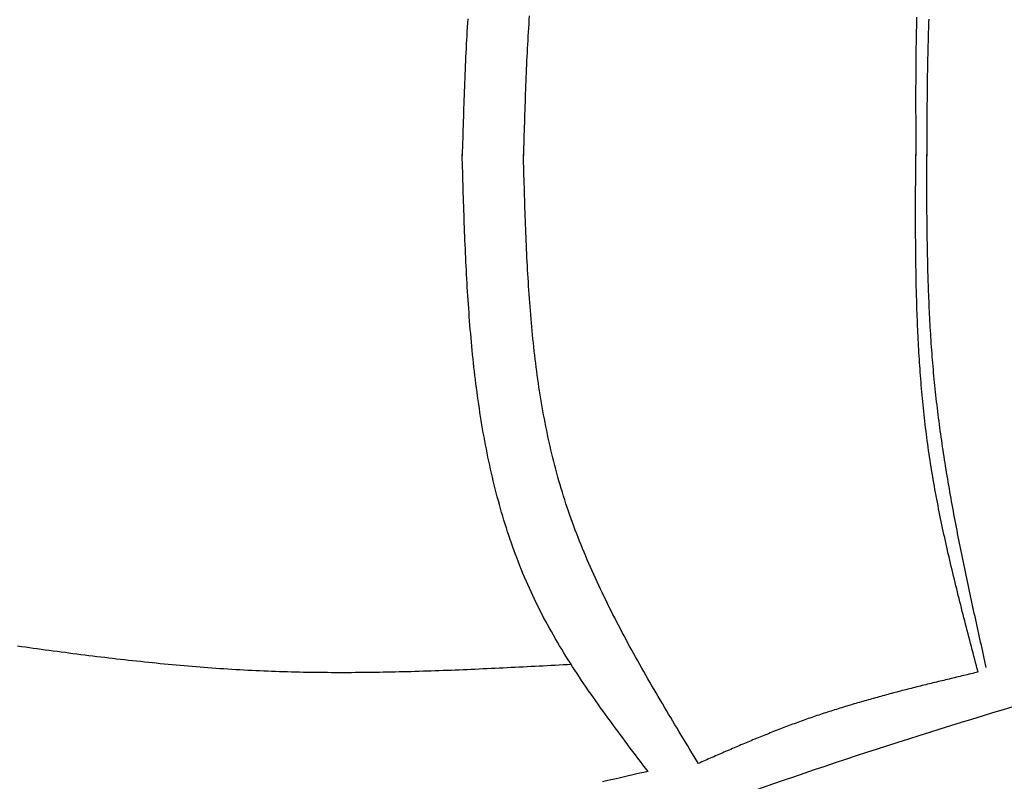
# Model space of a CAD drawing. Extents: x 715 to 7297, y -133 to 6110.
# Tile 13 of 93: x 1818 to 2921, y 1030 to 1884. Entities that reach past the tile are written whole.
import ezdxf

# ---------------------------------------------------------------- set-up
doc = ezdxf.new("R2010")
doc.units = 0
doc.layers.add('CAR', color=10, linetype='CONTINUOUS')

msp = doc.modelspace()

# ---------------------------------------------------------------- linework, layer by layer
at = {"layer": 'CAR'}
for points in [[(2388.53, 1888.06, 0), (2388.21, 1883.49, 0), (2387.91, 1878.92, 0), (2387.61, 1874.35, 0), (2387.33, 1869.77, 0), (2387.05, 1865.19, 0), (2386.79, 1860.61, 0), (2386.53, 1856.02, 0), (2386.29, 1851.43, 0), (2386.05, 1846.84, 0), (2385.82, 1842.25, 0), (2385.6, 1837.65, 0), (2385.39, 1833.06, 0), (2385.18, 1828.46, 0), (2384.98, 1823.85, 0), (2384.79, 1819.25, 0), (2384.61, 1814.64, 0), (2384.43, 1810.04, 0), (2384.25, 1805.43, 0), (2384.08, 1800.81, 0), (2383.92, 1796.2, 0), (2383.76, 1791.59, 0), (2383.61, 1786.97, 0), (2383.46, 1782.35, 0), (2383.31, 1777.74, 0), (2383.17, 1773.12, 0), (2383.03, 1768.5, 0), (2382.89, 1763.88, 0), (2382.75, 1759.26, 0), (2382.62, 1754.63, 0), (2382.49, 1750.01, 0), (2382.36, 1745.39, 0), (2382.23, 1740.77, 0), (2382.1, 1736.14, 0), (2381.97, 1731.52, 0)], [(2822.45, 1886.63, 0), (2822.36, 1882.93, 0), (2822.27, 1879.24, 0), (2822.18, 1875.54, 0), (2822.1, 1871.85, 0), (2822.02, 1868.15, 0), (2821.95, 1864.46, 0), (2821.89, 1860.76, 0), (2821.83, 1857.06, 0), (2821.77, 1853.36, 0), (2821.72, 1849.66, 0), (2821.67, 1845.96, 0), (2821.63, 1842.26, 0), (2821.59, 1838.56, 0), (2821.55, 1834.86, 0), (2821.52, 1831.16, 0), (2821.49, 1827.45, 0), (2821.47, 1823.75, 0), (2821.45, 1820.05, 0), (2821.43, 1816.34, 0), (2821.41, 1812.64, 0), (2821.4, 1808.93, 0), (2821.39, 1805.23, 0), (2821.39, 1801.52, 0), (2821.38, 1797.82, 0), (2821.38, 1794.11, 0), (2821.38, 1790.41, 0), (2821.39, 1786.7, 0), (2821.39, 1782.99, 0), (2821.4, 1779.28, 0), (2821.41, 1775.58, 0), (2821.42, 1771.87, 0), (2821.43, 1768.16, 0), (2821.44, 1764.45, 0), (2821.46, 1760.74, 0), (2821.47, 1757.04, 0), (2821.49, 1753.33, 0), (2821.51, 1749.62, 0), (2821.52, 1745.91, 0), (2821.54, 1742.2, 0), (2821.56, 1738.49, 0), (2821.58, 1734.78, 0), (2821.6, 1731.08, 0)], [(2319.55, 1884.89, 0), (2319.25, 1880.13, 0), (2318.97, 1875.38, 0), (2318.7, 1870.62, 0), (2318.43, 1865.86, 0), (2318.18, 1861.09, 0), (2317.93, 1856.33, 0), (2317.69, 1851.55, 0), (2317.45, 1846.78, 0), (2317.23, 1842, 0), (2317.01, 1837.22, 0), (2316.8, 1832.44, 0), (2316.59, 1827.65, 0), (2316.39, 1822.86, 0), (2316.2, 1818.07, 0), (2316.01, 1813.28, 0), (2315.83, 1808.49, 0), (2315.65, 1803.69, 0), (2315.48, 1798.89, 0), (2315.31, 1794.09, 0), (2315.15, 1789.29, 0), (2314.99, 1784.49, 0), (2314.83, 1779.68, 0), (2314.67, 1774.87, 0), (2314.52, 1770.07, 0), (2314.37, 1765.26, 0), (2314.23, 1760.45, 0), (2314.08, 1755.64, 0), (2313.94, 1750.83, 0), (2313.79, 1746.02, 0), (2313.65, 1741.21, 0), (2313.51, 1736.4, 0), (2313.37, 1731.59, 0)], [(2836.05, 1884.58, 0), (2835.91, 1880.94, 0), (2835.78, 1877.29, 0), (2835.66, 1873.64, 0), (2835.54, 1869.99, 0), (2835.43, 1866.34, 0), (2835.32, 1862.69, 0), (2835.22, 1859.04, 0), (2835.12, 1855.39, 0), (2835.03, 1851.74, 0), (2834.95, 1848.09, 0), (2834.86, 1844.44, 0), (2834.79, 1840.79, 0), (2834.71, 1837.13, 0), (2834.64, 1833.48, 0), (2834.58, 1829.83, 0), (2834.51, 1826.17, 0), (2834.46, 1822.52, 0), (2834.4, 1818.86, 0), (2834.35, 1815.21, 0), (2834.3, 1811.55, 0), (2834.26, 1807.89, 0), (2834.22, 1804.24, 0), (2834.18, 1800.58, 0), (2834.14, 1796.92, 0), (2834.11, 1793.27, 0), (2834.08, 1789.61, 0), (2834.05, 1785.95, 0), (2834.02, 1782.29, 0), (2834, 1778.63, 0), (2833.98, 1774.98, 0), (2833.96, 1771.32, 0), (2833.94, 1767.66, 0), (2833.92, 1764, 0), (2833.9, 1760.34, 0), (2833.89, 1756.68, 0), (2833.87, 1753.02, 0), (2833.86, 1749.36, 0), (2833.85, 1745.7, 0), (2833.83, 1742.04, 0), (2833.82, 1738.38, 0), (2833.81, 1734.72, 0), (2833.8, 1731.06, 0)], [(2521.54, 1041.47, 0), (2518.71, 1045.21, 0), (2515.87, 1048.95, 0), (2513.03, 1052.69, 0), (2510.2, 1056.44, 0), (2507.36, 1060.18, 0), (2504.54, 1063.93, 0), (2501.71, 1067.67, 0), (2498.89, 1071.42, 0), (2496.08, 1075.17, 0), (2493.27, 1078.93, 0), (2490.47, 1082.68, 0), (2487.68, 1086.44, 0), (2484.9, 1090.2, 0), (2482.12, 1093.97, 0), (2479.36, 1097.74, 0), (2476.61, 1101.51, 0), (2473.86, 1105.29, 0), (2471.13, 1109.08, 0), (2468.42, 1112.87, 0), (2465.71, 1116.66, 0), (2463.02, 1120.46, 0), (2460.35, 1124.27, 0), (2457.69, 1128.08, 0), (2455.04, 1131.9, 0), (2452.42, 1135.72, 0), (2449.81, 1139.55, 0), (2447.22, 1143.39, 0), (2444.65, 1147.24, 0), (2442.1, 1151.09, 0), (2439.57, 1154.96, 0), (2437.06, 1158.83, 0), (2434.57, 1162.71, 0), (2432.1, 1166.6, 0), (2429.66, 1170.5, 0), (2427.25, 1174.4, 0), (2424.85, 1178.32, 0), (2422.49, 1182.25, 0), (2420.15, 1186.19, 0), (2417.83, 1190.14, 0), (2415.54, 1194.09, 0), (2413.29, 1198.07, 0), (2411.06, 1202.05, 0), (2408.86, 1206.04, 0), (2406.69, 1210.05, 0), (2404.55, 1214.07, 0), (2402.45, 1218.1, 0), (2400.37, 1222.14, 0), (2398.33, 1226.2, 0), (2396.33, 1230.27, 0), (2394.36, 1234.36, 0), (2392.42, 1238.45, 0), (2390.51, 1242.56, 0), (2388.64, 1246.69, 0), (2386.8, 1250.82, 0), (2384.99, 1254.97, 0), (2383.21, 1259.13, 0), (2381.47, 1263.31, 0), (2379.75, 1267.49, 0), (2378.07, 1271.69, 0), (2376.42, 1275.9, 0), (2374.8, 1280.13, 0), (2373.2, 1284.36, 0), (2371.64, 1288.61, 0), (2370.11, 1292.87, 0), (2368.61, 1297.14, 0), (2367.13, 1301.42, 0), (2365.68, 1305.71, 0), (2364.27, 1310.01, 0), (2362.88, 1314.33, 0), (2361.51, 1318.65, 0), (2360.18, 1322.99, 0), (2358.87, 1327.34, 0), (2357.59, 1331.69, 0), (2356.33, 1336.06, 0), (2355.1, 1340.44, 0), (2353.9, 1344.83, 0), (2352.72, 1349.23, 0), (2351.56, 1353.64, 0), (2350.43, 1358.05, 0), (2349.33, 1362.48, 0), (2348.25, 1366.92, 0), (2347.19, 1371.37, 0), (2346.16, 1375.82, 0), (2345.15, 1380.29, 0), (2344.17, 1384.76, 0), (2343.2, 1389.25, 0), (2342.26, 1393.74, 0), (2341.34, 1398.24, 0), (2340.44, 1402.75, 0), (2339.57, 1407.27, 0), (2338.71, 1411.8, 0), (2337.88, 1416.33, 0), (2337.06, 1420.88, 0), (2336.27, 1425.43, 0), (2335.5, 1429.99, 0), (2334.74, 1434.55, 0), (2334.01, 1439.13, 0), (2333.29, 1443.71, 0), (2332.6, 1448.3, 0), (2331.92, 1452.9, 0), (2331.26, 1457.5, 0), (2330.61, 1462.11, 0), (2329.99, 1466.73, 0), (2329.38, 1471.35, 0), (2328.79, 1475.98, 0), (2328.21, 1480.62, 0), (2327.65, 1485.27, 0), (2327.11, 1489.92, 0), (2326.58, 1494.57, 0), (2326.07, 1499.24, 0), (2325.58, 1503.9, 0), (2325.09, 1508.58, 0), (2324.63, 1513.26, 0), (2324.17, 1517.94, 0), (2323.73, 1522.64, 0), (2323.31, 1527.33, 0), (2322.89, 1532.03, 0), (2322.49, 1536.74, 0), (2322.1, 1541.45, 0), (2321.73, 1546.17, 0), (2321.37, 1550.89, 0), (2321.01, 1555.62, 0), (2320.67, 1560.35, 0), (2320.34, 1565.08, 0), (2320.02, 1569.82, 0), (2319.72, 1574.57, 0), (2319.42, 1579.31, 0), (2319.13, 1584.06, 0), (2318.85, 1588.82, 0), (2318.58, 1593.58, 0), (2318.32, 1598.34, 0), (2318.07, 1603.11, 0), (2317.82, 1607.88, 0), (2317.59, 1612.65, 0), (2317.36, 1617.42, 0), (2317.14, 1622.2, 0), (2316.92, 1626.98, 0), (2316.71, 1631.76, 0), (2316.51, 1636.55, 0), (2316.32, 1641.34, 0), (2316.13, 1646.13, 0), (2315.94, 1650.92, 0), (2315.77, 1655.72, 0), (2315.59, 1660.51, 0), (2315.42, 1665.31, 0), (2315.26, 1670.11, 0), (2315.1, 1674.91, 0), (2314.94, 1679.72, 0), (2314.79, 1684.52, 0), (2314.64, 1689.33, 0), (2314.49, 1694.14, 0), (2314.34, 1698.94, 0), (2314.2, 1703.75, 0), (2314.06, 1708.56, 0), (2313.92, 1713.37, 0), (2313.78, 1718.18, 0), (2313.64, 1722.99, 0), (2313.51, 1727.81, 0), (2313.37, 1732.62, 0)], [(2577.97, 1050.43, 0), (2575.58, 1054.37, 0), (2573.19, 1058.31, 0), (2570.79, 1062.25, 0), (2568.4, 1066.2, 0), (2566.01, 1070.14, 0), (2563.63, 1074.08, 0), (2561.24, 1078.03, 0), (2558.86, 1081.97, 0), (2556.48, 1085.92, 0), (2554.1, 1089.87, 0), (2551.73, 1093.81, 0), (2549.37, 1097.76, 0), (2547, 1101.71, 0), (2544.64, 1105.67, 0), (2542.29, 1109.62, 0), (2539.95, 1113.58, 0), (2537.6, 1117.53, 0), (2535.27, 1121.49, 0), (2532.94, 1125.46, 0), (2530.62, 1129.42, 0), (2528.31, 1133.39, 0), (2526.01, 1137.35, 0), (2523.71, 1141.33, 0), (2521.43, 1145.3, 0), (2519.15, 1149.28, 0), (2516.88, 1153.26, 0), (2514.62, 1157.24, 0), (2512.38, 1161.22, 0), (2510.14, 1165.21, 0), (2507.91, 1169.21, 0), (2505.7, 1173.2, 0), (2503.5, 1177.2, 0), (2501.31, 1181.2, 0), (2499.13, 1185.21, 0), (2496.97, 1189.22, 0), (2494.82, 1193.24, 0), (2492.68, 1197.26, 0), (2490.56, 1201.28, 0), (2488.45, 1205.31, 0), (2486.36, 1209.34, 0), (2484.28, 1213.38, 0), (2482.22, 1217.42, 0), (2480.18, 1221.46, 0), (2478.15, 1225.51, 0), (2476.14, 1229.57, 0), (2474.14, 1233.63, 0), (2472.17, 1237.7, 0), (2470.21, 1241.77, 0), (2468.27, 1245.85, 0), (2466.35, 1249.93, 0), (2464.45, 1254.02, 0), (2462.56, 1258.12, 0), (2460.7, 1262.22, 0), (2458.86, 1266.33, 0), (2457.04, 1270.44, 0), (2455.24, 1274.56, 0), (2453.46, 1278.69, 0), (2451.71, 1282.82, 0), (2449.97, 1286.96, 0), (2448.26, 1291.11, 0), (2446.57, 1295.26, 0), (2444.91, 1299.42, 0), (2443.27, 1303.59, 0), (2441.65, 1307.77, 0), (2440.06, 1311.95, 0), (2438.5, 1316.14, 0), (2436.96, 1320.34, 0), (2435.44, 1324.55, 0), (2433.95, 1328.76, 0), (2432.49, 1332.98, 0), (2431.05, 1337.21, 0), (2429.65, 1341.45, 0), (2428.27, 1345.69, 0), (2426.91, 1349.95, 0), (2425.59, 1354.21, 0), (2424.3, 1358.48, 0), (2423.03, 1362.76, 0), (2421.79, 1367.05, 0), (2420.57, 1371.35, 0), (2419.39, 1375.65, 0), (2418.23, 1379.97, 0), (2417.1, 1384.29, 0), (2415.99, 1388.62, 0), (2414.91, 1392.95, 0), (2413.85, 1397.29, 0), (2412.82, 1401.65, 0), (2411.81, 1406, 0), (2410.83, 1410.37, 0), (2409.87, 1414.74, 0), (2408.94, 1419.12, 0), (2408.02, 1423.51, 0), (2407.13, 1427.9, 0), (2406.27, 1432.3, 0), (2405.42, 1436.71, 0), (2404.6, 1441.12, 0), (2403.8, 1445.54, 0), (2403.02, 1449.97, 0), (2402.26, 1454.4, 0), (2401.52, 1458.84, 0), (2400.8, 1463.29, 0), (2400.1, 1467.74, 0), (2399.42, 1472.2, 0), (2398.76, 1476.66, 0), (2398.12, 1481.13, 0), (2397.5, 1485.6, 0), (2396.89, 1490.08, 0), (2396.3, 1494.56, 0), (2395.73, 1499.05, 0), (2395.18, 1503.55, 0), (2394.65, 1508.05, 0), (2394.13, 1512.55, 0), (2393.62, 1517.06, 0), (2393.14, 1521.58, 0), (2392.66, 1526.1, 0), (2392.21, 1530.62, 0), (2391.76, 1535.15, 0), (2391.34, 1539.68, 0), (2390.92, 1544.22, 0), (2390.52, 1548.76, 0), (2390.14, 1553.3, 0), (2389.76, 1557.85, 0), (2389.4, 1562.4, 0), (2389.06, 1566.96, 0), (2388.72, 1571.52, 0), (2388.4, 1576.08, 0), (2388.08, 1580.65, 0), (2387.78, 1585.22, 0), (2387.49, 1589.8, 0), (2387.21, 1594.37, 0), (2386.94, 1598.95, 0), (2386.68, 1603.53, 0), (2386.43, 1608.12, 0), (2386.19, 1612.71, 0), (2385.95, 1617.3, 0), (2385.73, 1621.89, 0), (2385.51, 1626.49, 0), (2385.3, 1631.09, 0), (2385.1, 1635.69, 0), (2384.9, 1640.29, 0), (2384.72, 1644.89, 0), (2384.53, 1649.5, 0), (2384.36, 1654.11, 0), (2384.19, 1658.72, 0), (2384.02, 1663.33, 0), (2383.87, 1667.94, 0), (2383.71, 1672.56, 0), (2383.56, 1677.17, 0), (2383.41, 1681.79, 0), (2383.27, 1686.41, 0), (2383.13, 1691.03, 0), (2383, 1695.65, 0), (2382.86, 1700.27, 0), (2382.73, 1704.89, 0), (2382.6, 1709.51, 0), (2382.47, 1714.13, 0), (2382.35, 1718.76, 0), (2382.22, 1723.38, 0), (2382.1, 1728, 0), (2381.97, 1732.63, 0)], [(2891.39, 1152.71, 0), (2890.44, 1156.29, 0), (2889.5, 1159.87, 0), (2888.55, 1163.45, 0), (2887.61, 1167.03, 0), (2886.67, 1170.61, 0), (2885.73, 1174.2, 0), (2884.79, 1177.78, 0), (2883.85, 1181.36, 0), (2882.91, 1184.94, 0), (2881.97, 1188.52, 0), (2881.04, 1192.1, 0), (2880.11, 1195.69, 0), (2879.18, 1199.27, 0), (2878.25, 1202.85, 0), (2877.32, 1206.43, 0), (2876.4, 1210.02, 0), (2875.48, 1213.6, 0), (2874.56, 1217.19, 0), (2873.65, 1220.77, 0), (2872.74, 1224.36, 0), (2871.83, 1227.94, 0), (2870.93, 1231.53, 0), (2870.03, 1235.11, 0), (2869.13, 1238.7, 0), (2868.24, 1242.29, 0), (2867.36, 1245.88, 0), (2866.47, 1249.47, 0), (2865.6, 1253.06, 0), (2864.72, 1256.65, 0), (2863.86, 1260.24, 0), (2863, 1263.83, 0), (2862.14, 1267.42, 0), (2861.29, 1271.02, 0), (2860.44, 1274.61, 0), (2859.61, 1278.2, 0), (2858.77, 1281.8, 0), (2857.95, 1285.4, 0), (2857.13, 1288.99, 0), (2856.31, 1292.59, 0), (2855.51, 1296.19, 0), (2854.71, 1299.79, 0), (2853.92, 1303.39, 0), (2853.13, 1306.99, 0), (2852.36, 1310.6, 0), (2851.59, 1314.2, 0), (2850.83, 1317.8, 0), (2850.07, 1321.41, 0), (2849.33, 1325.02, 0), (2848.59, 1328.63, 0), (2847.87, 1332.24, 0), (2847.15, 1335.85, 0), (2846.44, 1339.46, 0), (2845.74, 1343.07, 0), (2845.05, 1346.69, 0), (2844.37, 1350.3, 0), (2843.7, 1353.92, 0), (2843.03, 1357.54, 0), (2842.38, 1361.16, 0), (2841.74, 1364.78, 0), (2841.11, 1368.4, 0), (2840.49, 1372.02, 0), (2839.88, 1375.65, 0), (2839.28, 1379.27, 0), (2838.7, 1382.9, 0), (2838.12, 1386.53, 0), (2837.56, 1390.16, 0), (2837, 1393.8, 0), (2836.46, 1397.43, 0), (2835.93, 1401.07, 0), (2835.42, 1404.7, 0), (2834.91, 1408.34, 0), (2834.42, 1411.98, 0), (2833.94, 1415.63, 0), (2833.47, 1419.27, 0), (2833.01, 1422.91, 0), (2832.57, 1426.56, 0), (2832.13, 1430.21, 0), (2831.71, 1433.86, 0), (2831.29, 1437.51, 0), (2830.89, 1441.16, 0), (2830.5, 1444.82, 0), (2830.12, 1448.47, 0), (2829.74, 1452.13, 0), (2829.38, 1455.79, 0), (2829.03, 1459.45, 0), (2828.69, 1463.11, 0), (2828.36, 1466.77, 0), (2828.04, 1470.43, 0), (2827.73, 1474.1, 0), (2827.42, 1477.76, 0), (2827.13, 1481.43, 0), (2826.85, 1485.1, 0), (2826.57, 1488.77, 0), (2826.3, 1492.44, 0), (2826.05, 1496.11, 0), (2825.8, 1499.78, 0), (2825.56, 1503.46, 0), (2825.33, 1507.13, 0), (2825.1, 1510.81, 0), (2824.89, 1514.48, 0), (2824.68, 1518.16, 0), (2824.48, 1521.84, 0), (2824.29, 1525.52, 0), (2824.1, 1529.2, 0), (2823.92, 1532.89, 0), (2823.75, 1536.57, 0), (2823.59, 1540.25, 0), (2823.43, 1543.94, 0), (2823.28, 1547.63, 0), (2823.14, 1551.31, 0), (2823.01, 1555, 0), (2822.88, 1558.69, 0), (2822.75, 1562.38, 0), (2822.64, 1566.07, 0), (2822.53, 1569.76, 0), (2822.42, 1573.45, 0), (2822.32, 1577.15, 0), (2822.23, 1580.84, 0), (2822.14, 1584.53, 0), (2822.06, 1588.23, 0), (2821.98, 1591.92, 0), (2821.91, 1595.62, 0), (2821.84, 1599.32, 0), (2821.78, 1603.01, 0), (2821.72, 1606.71, 0), (2821.67, 1610.41, 0), (2821.62, 1614.11, 0), (2821.57, 1617.81, 0), (2821.53, 1621.51, 0), (2821.5, 1625.21, 0), (2821.47, 1628.91, 0), (2821.44, 1632.62, 0), (2821.41, 1636.32, 0), (2821.39, 1640.02, 0), (2821.37, 1643.73, 0), (2821.36, 1647.43, 0), (2821.35, 1651.13, 0), (2821.34, 1654.84, 0), (2821.33, 1658.54, 0), (2821.33, 1662.25, 0), (2821.33, 1665.96, 0), (2821.33, 1669.66, 0), (2821.33, 1673.37, 0), (2821.34, 1677.07, 0), (2821.35, 1680.78, 0), (2821.36, 1684.49, 0), (2821.37, 1688.2, 0), (2821.38, 1691.9, 0), (2821.4, 1695.61, 0), (2821.41, 1699.32, 0), (2821.43, 1703.03, 0), (2821.45, 1706.74, 0), (2821.47, 1710.45, 0), (2821.49, 1714.15, 0), (2821.51, 1717.86, 0), (2821.53, 1721.57, 0), (2821.56, 1725.28, 0), (2821.58, 1728.99, 0), (2821.6, 1732.7, 0)], [(2900.56, 1157.77, 0), (2899.76, 1161.34, 0), (2898.96, 1164.92, 0), (2898.17, 1168.5, 0), (2897.37, 1172.07, 0), (2896.58, 1175.65, 0), (2895.78, 1179.22, 0), (2894.98, 1182.8, 0), (2894.19, 1186.38, 0), (2893.4, 1189.95, 0), (2892.61, 1193.53, 0), (2891.81, 1197.1, 0), (2891.02, 1200.68, 0), (2890.24, 1204.26, 0), (2889.45, 1207.83, 0), (2888.66, 1211.41, 0), (2887.88, 1214.99, 0), (2887.1, 1218.57, 0), (2886.32, 1222.14, 0), (2885.54, 1225.72, 0), (2884.76, 1229.3, 0), (2883.99, 1232.88, 0), (2883.22, 1236.46, 0), (2882.45, 1240.03, 0), (2881.68, 1243.61, 0), (2880.92, 1247.19, 0), (2880.15, 1250.77, 0), (2879.4, 1254.35, 0), (2878.64, 1257.93, 0), (2877.89, 1261.51, 0), (2877.14, 1265.09, 0), (2876.39, 1268.67, 0), (2875.65, 1272.26, 0), (2874.91, 1275.84, 0), (2874.18, 1279.42, 0), (2873.44, 1283, 0), (2872.72, 1286.59, 0), (2871.99, 1290.17, 0), (2871.27, 1293.75, 0), (2870.56, 1297.34, 0), (2869.85, 1300.92, 0), (2869.14, 1304.51, 0), (2868.44, 1308.09, 0), (2867.74, 1311.68, 0), (2867.05, 1315.27, 0), (2866.36, 1318.85, 0), (2865.68, 1322.44, 0), (2865, 1326.03, 0), (2864.33, 1329.62, 0), (2863.66, 1333.21, 0), (2863, 1336.8, 0), (2862.34, 1340.39, 0), (2861.69, 1343.98, 0), (2861.05, 1347.57, 0), (2860.41, 1351.17, 0), (2859.77, 1354.76, 0), (2859.15, 1358.35, 0), (2858.52, 1361.95, 0), (2857.91, 1365.54, 0), (2857.3, 1369.14, 0), (2856.7, 1372.74, 0), (2856.1, 1376.33, 0), (2855.52, 1379.93, 0), (2854.93, 1383.53, 0), (2854.36, 1387.13, 0), (2853.79, 1390.73, 0), (2853.23, 1394.33, 0), (2852.68, 1397.93, 0), (2852.13, 1401.53, 0), (2851.6, 1405.14, 0), (2851.07, 1408.74, 0), (2850.54, 1412.35, 0), (2850.03, 1415.95, 0), (2849.52, 1419.56, 0), (2849.02, 1423.17, 0), (2848.53, 1426.77, 0), (2848.05, 1430.38, 0), (2847.57, 1433.99, 0), (2847.11, 1437.61, 0), (2846.65, 1441.22, 0), (2846.2, 1444.83, 0), (2845.76, 1448.44, 0), (2845.33, 1452.06, 0), (2844.91, 1455.67, 0), (2844.5, 1459.29, 0), (2844.1, 1462.91, 0), (2843.7, 1466.53, 0), (2843.32, 1470.15, 0), (2842.95, 1473.77, 0), (2842.58, 1477.39, 0), (2842.23, 1481.01, 0), (2841.88, 1484.64, 0), (2841.55, 1488.26, 0), (2841.22, 1491.89, 0), (2840.9, 1495.51, 0), (2840.6, 1499.14, 0), (2840.3, 1502.77, 0), (2840.01, 1506.4, 0), (2839.73, 1510.03, 0), (2839.46, 1513.66, 0), (2839.2, 1517.3, 0), (2838.94, 1520.93, 0), (2838.7, 1524.56, 0), (2838.46, 1528.2, 0), (2838.23, 1531.84, 0), (2838.01, 1535.47, 0), (2837.8, 1539.11, 0), (2837.59, 1542.75, 0), (2837.39, 1546.39, 0), (2837.2, 1550.03, 0), (2837.02, 1553.67, 0), (2836.84, 1557.31, 0), (2836.67, 1560.96, 0), (2836.51, 1564.6, 0), (2836.35, 1568.24, 0), (2836.2, 1571.89, 0), (2836.06, 1575.53, 0), (2835.92, 1579.18, 0), (2835.79, 1582.82, 0), (2835.66, 1586.47, 0), (2835.54, 1590.12, 0), (2835.43, 1593.77, 0), (2835.32, 1597.42, 0), (2835.21, 1601.07, 0), (2835.11, 1604.72, 0), (2835.02, 1608.37, 0), (2834.93, 1612.02, 0), (2834.85, 1615.67, 0), (2834.77, 1619.32, 0), (2834.69, 1622.98, 0), (2834.62, 1626.63, 0), (2834.56, 1630.28, 0), (2834.49, 1633.94, 0), (2834.43, 1637.59, 0), (2834.38, 1641.25, 0), (2834.33, 1644.9, 0), (2834.28, 1648.56, 0), (2834.24, 1652.21, 0), (2834.19, 1655.87, 0), (2834.16, 1659.52, 0), (2834.12, 1663.18, 0), (2834.09, 1666.84, 0), (2834.06, 1670.5, 0), (2834.03, 1674.15, 0), (2834, 1677.81, 0), (2833.98, 1681.47, 0), (2833.96, 1685.13, 0), (2833.94, 1688.79, 0), (2833.92, 1692.45, 0), (2833.91, 1696.1, 0), (2833.89, 1699.76, 0), (2833.88, 1703.42, 0), (2833.87, 1707.08, 0), (2833.86, 1710.74, 0), (2833.84, 1714.4, 0), (2833.84, 1718.06, 0), (2833.83, 1721.72, 0), (2833.82, 1725.38, 0), (2833.81, 1729.04, 0), (2833.8, 1732.7, 0)], [(2435.5, 1161.25, 0), (2431.02, 1161.01, 0), (2426.54, 1160.77, 0), (2422.06, 1160.53, 0), (2417.58, 1160.29, 0), (2413.1, 1160.05, 0), (2408.62, 1159.82, 0), (2404.14, 1159.58, 0), (2399.66, 1159.35, 0), (2395.18, 1159.11, 0), (2390.7, 1158.88, 0), (2386.22, 1158.65, 0), (2381.74, 1158.42, 0), (2377.26, 1158.19, 0), (2372.78, 1157.96, 0), (2368.3, 1157.74, 0), (2363.82, 1157.52, 0), (2359.34, 1157.3, 0), (2354.86, 1157.08, 0), (2350.38, 1156.87, 0), (2345.9, 1156.66, 0), (2341.42, 1156.45, 0), (2336.94, 1156.24, 0), (2332.46, 1156.04, 0), (2327.98, 1155.84, 0), (2323.5, 1155.64, 0), (2319.03, 1155.45, 0), (2314.55, 1155.26, 0), (2310.07, 1155.08, 0), (2305.59, 1154.9, 0), (2301.11, 1154.72, 0), (2296.64, 1154.55, 0), (2292.16, 1154.38, 0), (2287.68, 1154.22, 0), (2283.21, 1154.06, 0), (2278.73, 1153.91, 0), (2274.25, 1153.76, 0), (2269.78, 1153.62, 0), (2265.3, 1153.48, 0), (2260.82, 1153.35, 0), (2256.35, 1153.22, 0), (2251.87, 1153.1, 0), (2247.4, 1152.99, 0), (2242.92, 1152.88, 0), (2238.45, 1152.78, 0), (2233.98, 1152.68, 0), (2229.5, 1152.59, 0), (2225.03, 1152.51, 0), (2220.56, 1152.43, 0), (2216.08, 1152.36, 0), (2211.61, 1152.3, 0), (2207.14, 1152.25, 0), (2202.67, 1152.2, 0), (2198.19, 1152.16, 0), (2193.72, 1152.13, 0), (2189.25, 1152.1, 0), (2184.78, 1152.09, 0), (2180.31, 1152.08, 0), (2175.84, 1152.08, 0), (2171.37, 1152.09, 0), (2166.9, 1152.11, 0), (2162.44, 1152.13, 0), (2157.97, 1152.17, 0), (2153.5, 1152.21, 0), (2149.03, 1152.26, 0), (2144.57, 1152.32, 0), (2140.1, 1152.4, 0), (2135.63, 1152.48, 0), (2131.17, 1152.57, 0), (2126.7, 1152.67, 0), (2122.24, 1152.78, 0), (2117.77, 1152.9, 0), (2113.31, 1153.03, 0), (2108.85, 1153.17, 0), (2104.38, 1153.32, 0), (2099.92, 1153.48, 0), (2095.46, 1153.66, 0), (2091, 1153.84, 0), (2086.54, 1154.04, 0), (2082.08, 1154.24, 0), (2077.62, 1154.46, 0), (2073.16, 1154.69, 0), (2068.7, 1154.93, 0), (2064.24, 1155.18, 0), (2059.78, 1155.44, 0), (2055.32, 1155.71, 0), (2050.87, 1155.99, 0), (2046.41, 1156.28, 0), (2041.95, 1156.58, 0), (2037.5, 1156.89, 0), (2033.04, 1157.21, 0), (2028.59, 1157.54, 0), (2024.13, 1157.88, 0), (2019.68, 1158.22, 0), (2015.23, 1158.58, 0), (2010.77, 1158.95, 0), (2006.32, 1159.32, 0), (2001.87, 1159.7, 0), (1997.42, 1160.1, 0), (1992.96, 1160.5, 0), (1988.51, 1160.9, 0), (1984.06, 1161.32, 0), (1979.61, 1161.74, 0), (1975.16, 1162.18, 0), (1970.71, 1162.62, 0), (1966.26, 1163.06, 0), (1961.81, 1163.52, 0), (1957.36, 1163.98, 0), (1952.91, 1164.45, 0), (1948.47, 1164.92, 0), (1944.02, 1165.41, 0), (1939.57, 1165.9, 0), (1935.12, 1166.39, 0), (1930.68, 1166.89, 0), (1926.23, 1167.4, 0), (1921.78, 1167.92, 0), (1917.34, 1168.44, 0), (1912.89, 1168.96, 0), (1908.45, 1169.5, 0), (1904, 1170.04, 0), (1899.55, 1170.58, 0), (1895.11, 1171.13, 0), (1890.67, 1171.68, 0), (1886.22, 1172.24, 0), (1881.78, 1172.81, 0), (1877.33, 1173.38, 0), (1872.89, 1173.95, 0), (1868.44, 1174.53, 0), (1864, 1175.11, 0), (1859.56, 1175.7, 0), (1855.12, 1176.29, 0), (1850.67, 1176.88, 0), (1846.23, 1177.48, 0), (1841.79, 1178.08, 0), (1837.34, 1178.69, 0), (1832.9, 1179.3, 0), (1828.46, 1179.91, 0), (1824.02, 1180.53, 0), (1819.58, 1181.15, 0), (1815.14, 1181.77, 0)], [(2891.39, 1152.71, 0), (2889.36, 1152.23, 0), (2887.33, 1151.75, 0), (2885.31, 1151.27, 0), (2883.28, 1150.79, 0), (2881.25, 1150.31, 0), (2879.23, 1149.82, 0), (2877.2, 1149.34, 0), (2875.17, 1148.86, 0), (2873.15, 1148.38, 0), (2871.12, 1147.89, 0), (2869.1, 1147.41, 0), (2867.07, 1146.93, 0), (2865.04, 1146.44, 0), (2863.02, 1145.96, 0), (2860.99, 1145.47, 0), (2858.97, 1144.99, 0), (2856.94, 1144.5, 0), (2854.92, 1144.01, 0), (2852.9, 1143.52, 0), (2850.87, 1143.03, 0), (2848.85, 1142.54, 0), (2846.83, 1142.05, 0), (2844.8, 1141.56, 0), (2842.78, 1141.07, 0), (2840.76, 1140.57, 0), (2838.74, 1140.08, 0), (2836.72, 1139.58, 0), (2834.7, 1139.08, 0), (2832.68, 1138.58, 0), (2830.66, 1138.08, 0), (2828.64, 1137.58, 0), (2826.62, 1137.08, 0), (2824.6, 1136.57, 0), (2822.58, 1136.07, 0), (2820.56, 1135.56, 0), (2818.55, 1135.05, 0), (2816.53, 1134.54, 0), (2814.51, 1134.03, 0), (2812.5, 1133.51, 0), (2810.48, 1133, 0), (2808.47, 1132.48, 0), (2806.46, 1131.96, 0), (2804.44, 1131.44, 0), (2802.43, 1130.91, 0), (2800.42, 1130.39, 0), (2798.41, 1129.86, 0), (2796.4, 1129.33, 0), (2794.39, 1128.8, 0), (2792.38, 1128.26, 0), (2790.37, 1127.73, 0), (2788.37, 1127.19, 0), (2786.36, 1126.65, 0), (2784.36, 1126.1, 0), (2782.35, 1125.56, 0), (2780.35, 1125.01, 0), (2778.34, 1124.46, 0), (2776.34, 1123.91, 0), (2774.34, 1123.35, 0), (2772.34, 1122.79, 0), (2770.34, 1122.23, 0), (2768.34, 1121.67, 0), (2766.35, 1121.1, 0), (2764.35, 1120.53, 0), (2762.35, 1119.96, 0), (2760.36, 1119.39, 0), (2758.37, 1118.81, 0), (2756.37, 1118.23, 0), (2754.38, 1117.64, 0), (2752.39, 1117.06, 0), (2750.4, 1116.47, 0), (2748.41, 1115.87, 0), (2746.43, 1115.28, 0), (2744.44, 1114.68, 0), (2742.46, 1114.07, 0), (2740.47, 1113.47, 0), (2738.49, 1112.86, 0), (2736.51, 1112.24, 0), (2734.53, 1111.63, 0), (2732.55, 1111.01, 0), (2730.57, 1110.38, 0), (2728.59, 1109.76, 0), (2726.62, 1109.12, 0), (2724.65, 1108.49, 0), (2722.67, 1107.85, 0), (2720.7, 1107.21, 0), (2718.73, 1106.56, 0), (2716.76, 1105.91, 0), (2714.79, 1105.26, 0), (2712.83, 1104.6, 0), (2710.86, 1103.94, 0), (2708.9, 1103.27, 0), (2706.94, 1102.6, 0), (2704.98, 1101.93, 0), (2703.02, 1101.25, 0), (2701.06, 1100.57, 0), (2699.11, 1099.88, 0), (2697.15, 1099.19, 0), (2695.2, 1098.49, 0), (2693.25, 1097.79, 0), (2691.3, 1097.09, 0), (2689.35, 1096.38, 0), (2687.4, 1095.66, 0), (2685.45, 1094.95, 0), (2683.51, 1094.23, 0), (2681.57, 1093.5, 0), (2679.62, 1092.77, 0), (2677.68, 1092.04, 0), (2675.74, 1091.3, 0), (2673.81, 1090.56, 0), (2671.87, 1089.82, 0), (2669.93, 1089.07, 0), (2668, 1088.32, 0), (2666.07, 1087.56, 0), (2664.13, 1086.81, 0), (2662.2, 1086.04, 0), (2660.27, 1085.28, 0), (2658.35, 1084.51, 0), (2656.42, 1083.74, 0), (2654.49, 1082.97, 0), (2652.57, 1082.19, 0), (2650.64, 1081.41, 0), (2648.72, 1080.63, 0), (2646.79, 1079.85, 0), (2644.87, 1079.06, 0), (2642.95, 1078.27, 0), (2641.03, 1077.48, 0), (2639.11, 1076.68, 0), (2637.19, 1075.89, 0), (2635.27, 1075.09, 0), (2633.36, 1074.29, 0), (2631.44, 1073.48, 0), (2629.53, 1072.68, 0), (2627.61, 1071.87, 0), (2625.7, 1071.06, 0), (2623.78, 1070.25, 0), (2621.87, 1069.44, 0), (2619.96, 1068.62, 0), (2618.04, 1067.81, 0), (2616.13, 1066.99, 0), (2614.22, 1066.17, 0), (2612.31, 1065.35, 0), (2610.4, 1064.53, 0), (2608.49, 1063.7, 0), (2606.58, 1062.88, 0), (2604.67, 1062.05, 0), (2602.76, 1061.23, 0), (2600.86, 1060.4, 0), (2598.95, 1059.57, 0), (2597.04, 1058.74, 0), (2595.13, 1057.91, 0), (2593.22, 1057.08, 0), (2591.32, 1056.25, 0), (2589.41, 1055.42, 0), (2587.5, 1054.59, 0), (2585.6, 1053.76, 0), (2583.69, 1052.93, 0), (2581.78, 1052.09, 0), (2579.88, 1051.26, 0), (2577.97, 1050.43, 0)], [(2521.54, 1041.47, 0), (2516.91, 1040.39, 0), (2512.27, 1039.32, 0), (2507.63, 1038.24, 0), (2502.99, 1037.17, 0), (2498.35, 1036.1, 0), (2493.71, 1035.03, 0), (2489.07, 1033.97, 0), (2484.43, 1032.91, 0), (2479.79, 1031.85, 0), (2475.15, 1030.8, 0), (2470.51, 1029.76, 0)]]:
    msp.add_polyline3d(points, dxfattribs=at)
msp.add_arc((4693.0241, -4827.4845), 6197.2071, 105.94535178, 109.59621581, dxfattribs=at)

doc.saveas('drawing.dxf')
